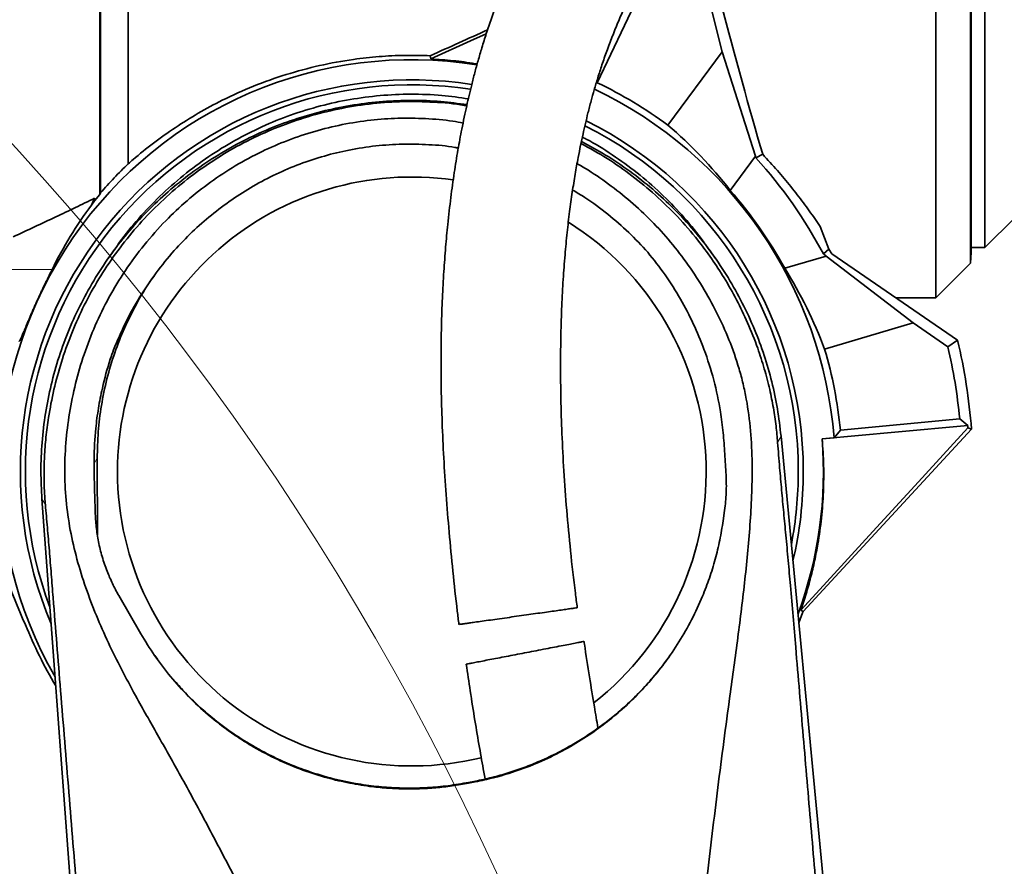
# Model space of a CAD drawing. Header units: millimetres. Extents: x 0 to 14900, y 0 to 10500.
# Tile 15 of 56: x 3585 to 3996, y 6284 to 6638. Entities that reach past the tile are written whole.
import ezdxf

# ---------------------------------------------------------------- set-up
doc = ezdxf.new("R2010")
doc.units = ezdxf.units.MM
doc.header["$LTSCALE"] = 25
doc.linetypes.add('PHANTOM', pattern=[12.7, 6.35, -1.27, 1.27, -1.27, 1.27, -1.27])
doc.styles.add('SLDTEXTSTYLE0', font='TXT', dxfattribs={"width": 0.605})
doc.dimstyles.new('SLDDIMSTYLE0', dxfattribs={"dimtxt": 87.5, "dimasz": 87.5, "dimexe": 0, "dimexo": 0.0625, "dimgap": 21.875, "dimtad": 1, "dimdec": 0, "dimrnd": 1e-09, "dimzin": 12, "dimdsep": 46, "dimtxsty": 'SLDTEXTSTYLE0', "dimsah": 1, "dimcen": 0.09, "dimadec": 0, "dimazin": 3, "dimtfac": 1, "dimtofl": 0, "dimtmove": 0, "dimatfit": 3, "dimfxl": 1, "dimfrac": 2, "dimtolj": 1, "dimtzin": 12, "dimarcsym": 0})

# ---------------------------------------------------------------- blocks, each defined once
blk = doc.blocks.new('_D_4')
at = {"color": 7, "linetype": 'Continuous', "lineweight": 0}
for p, q in [((3798.89, 7609.14), (6438.13, 7609.14)), ((6400.63, 7609.14), (6400.63, 4544.27)), ((3927.69, 4544.27), (6438.13, 4544.27))]:
    blk.add_line(p, q, dxfattribs=at)
at = {"color": 7, "linetype": 'Continuous', "lineweight": 18}
for points in [[(6400.63, 7609.14), (6388.13, 7521.64), (6413.13, 7521.64)], [(6400.63, 4544.27), (6413.13, 4631.77), (6388.13, 4631.77)]]:
    blk.add_solid(points, dxfattribs=at)
at = {"color": 7, "linetype": 'Continuous', "lineweight": 18, "insert": (6287.84, 5943.02), "char_height": 87.5, "attachment_point": 1, "rotation": 90, "style": 'SLDTEXTSTYLE0'}
blk.add_mtext('3065', dxfattribs=at)

msp = doc.modelspace()

# ---------------------------------------------------------------- linework, layer by layer
at = {"color": 7, "linetype": 'Continuous', "lineweight": 35}
for p, q in [((3967.8889757, 6521.7675931), (3967.8889757, 6761.2675931)), ((3982.3359132, 6536.2145305), (3982.3359132, 6761.2675931)), ((3618.7806069, 6757.3507239), (3618.7806069, 6565.6038764)), ((3630.3889757, 6577.8041208), (3630.3889757, 6758.0887512)), ((3982.5756987, 6757.7452759), (3982.5756987, 6540.7899103)), ((3988.3889787, 6755.7675931), (3988.3889787, 6542.7675931)), ((3847.906528, 6656.8622085), (3826.3416381, 6611.6504767)), ((3874.0841362, 6642.2084436), (3878.6354365, 6624.6098714)), ((3878.6354365, 6624.6098714), (3855.9027294, 6593.888381)), ((3878.6354365, 6624.6098714), (3892.4971863, 6580.9528274)), ((3756.5989549, 6622.9178191), (3756.8576846, 6621.580859)), ((3826.3416381, 6611.6504767), (3825.9626905, 6611.5145368)), ((3881.919481, 6566.6578792), (3892.4971863, 6580.9528274)), ((3892.6869923, 6580.2189019), (3892.4971863, 6580.9528274)), ((3895.5062576, 6581.7404242), (3892.6869923, 6580.2189019)), ((3615.0348356, 6560.5214044), (3616.3223432, 6563.4075673)), ((3616.2926248, 6562.3559306), (3618.5635428, 6564.9901426)), ((3616.3223432, 6563.4075673), (3616.2926284, 6562.356067)), ((3618.7806069, 6565.6038764), (3618.5635428, 6564.9901426)), ((3988.3889787, 6542.7675931), (4000.8889787, 6555.2675931)), ((3923.1007848, 6542.1213668), (3919.4942572, 6551.6519446)), ((3923.1007848, 6542.1213668), (3920.8548005, 6540.1184048)), ((3923.1007848, 6542.1213668), (3924.3611813, 6540.1886215)), ((3982.5756987, 6542.7675931), (3988.3889787, 6542.7675931)), ((3624.57349, 6541.9406697), (3621.9856436, 6538.2487928)), ((3875.7923079, 6538.2487928), (3873.2044621, 6541.9406689)), ((3922.0823279, 6539.2747485), (3904.6988738, 6534.1255348)), ((3922.0823279, 6539.2747485), (3920.8548005, 6540.1184048)), ((3922.0823279, 6539.2747485), (3958.3655324, 6511.3173761)), ((3924.3611813, 6540.1886215), (3976.932734, 6504.0571943)), ((3982.3359132, 6536.2145305), (3982.5756987, 6540.7899103)), ((3967.8889757, 6521.7675931), (3982.3359132, 6536.2145305)), ((3951.1639439, 6521.7675931), (3967.8889757, 6521.7675931)), ((3921.3889223, 6500.3644052), (3958.3655324, 6511.3173761)), ((3958.3655324, 6511.3173761), (3972.9232758, 6501.3121162)), ((3976.932734, 6504.0571943), (3972.9232758, 6501.3121162)), ((3927.9693438, 6466.5110713), (3977.8301014, 6471.3121162)), ((3977.8301014, 6471.3121162), (3981.1669691, 6468.5428088)), ((3981.1669691, 6468.5428088), (3981.2647677, 6467.4433944)), ((3903.1882013, 6463.9899911), (3942.0908684, 6056.2675931)), ((3912.363767, 6390.7739298), (3982.7566498, 6466.9245214)), ((3925.3290926, 6463.3347596), (3927.9693438, 6466.5110713)), ((3981.2647677, 6467.4433944), (3982.7566498, 6466.9245214)), ((3920.3514199, 6462.8554642), (3925.3290926, 6463.3347596)), ((3617.4189617, 6454.7947209), (3617.5243502, 6422.7921442)), ((3649.6217957, 5691.8220304), (3594.3132435, 6437.8070956)), ((3878.9836618, 6428.714226), (3879.5935204, 6433.0381435)), ((3626.4117571, 6397.4881258), (3635.6115761, 6381.5354345)), ((3912.1817068, 6390.2675931), (3910.619092, 6386.1099688)), ((3912.1817068, 6390.2675931), (3912.183032, 6390.2707805)), ((3912.363767, 6390.7739298), (3912.183032, 6390.2707805)), ((3642.5780604, 6370.8460705), (3641.4592983, 6372.4213425)), ((3775.4366478, 6319.9566223), (3772.5872536, 6319.4042123)), ((3772.5042247, 6319.0728119), (3775.3536189, 6319.625222))]:
    msp.add_line(p, q, dxfattribs=at)
at = {"color": 8, "linetype": 'Continuous', "lineweight": 18}
for p, q in [((3542.8889757, 6533.5903486), (3598.5516309, 6533.5903486)), ((3901.756062, 6461.3517544), (3903.1882013, 6463.9899911)), ((3616.1362087, 6452.5526784), (3617.4189617, 6454.7947209)), ((3595.7626407, 6435.3852719), (3594.3132435, 6437.8070956)), ((3775.3536189, 6319.625222), (3775.4366478, 6319.9566223)), ((3772.5042247, 6319.0728119), (3772.5872536, 6319.4042123))]:
    msp.add_line(p, q, dxfattribs=at)
at = {"color": 7, "linetype": 'Continuous', "lineweight": 35, "flags": 128}
for points in [[(3756.8576846, 6621.580859), (3773.4676965, 6629.084669), (3779.9787234, 6632.0261185)], [(3920.3514199, 6462.8554642), (3935.5553079, 6464.2773012), (3950.7591954, 6465.6991376), (3981.1669691, 6468.5428088)], [(3981.2647677, 6467.4433944), (3960.6317707, 6444.9639048), (3939.9987751, 6422.4844154), (3919.3657814, 6400.0049263), (3911.4184975, 6391.3464209)], [(3911.4184975, 6391.3464209), (3911.6554434, 6391.2029951), (3912.363767, 6390.7739298)]]:
    msp.add_lwpolyline(points, dxfattribs=at)
at = {"color": 7, "linetype": 'Continuous', "lineweight": 18}
for centre, radius, start, end in [((3748.8889757, 5324.2675931), 2284.8733767, 5, 155), ((2729.2927153, 5799.7131376), 1159.8733767, 4.9292866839, 55.0707133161)]:
    msp.add_arc(centre, radius, start, end, dxfattribs=at)
at = {"color": 7, "linetype": 'PHANTOM', "lineweight": 18}
msp.add_arc((3748.8889757, 5324.2675931), 1470.0106292, 56.0053995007, 103.9946004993, dxfattribs=at)
at = {"color": 7, "linetype": 'Continuous', "lineweight": 35}
for radius, start, end in [(172, 80.90007876, 209.928910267), (163.5919107, 81.197644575, 202.892052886), (161.5, 81.260677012, 200.551054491), (177, 4.558419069, 64.454324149), (179.9086318, 53.5, 64.5), (163.5919107, 0, 63.569927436), (161.5, 0, 63.391076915), (194.4893695, 27.847823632, 42.322918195), (123, 81.905998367, 180), (177.4192622, 28.573809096, 41.426190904), (123, 308.192017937, 57.866487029), (230, 5.5, 13.078189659), (234.5332729, 4.317620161, 13.509772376), (179.9086318, 5.5, 16.5), (172, 339.76168794, 4.531044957), (123, 180, 283.646121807), (161.5, 349.139543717, 0), (163.5919107, 346.798545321, 0), (173.6246412, 201.629996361, 211.021862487)]:
    msp.add_arc((3748.8889757, 6449.2675931), radius, start, end, dxfattribs=at)
for centre, major_axis, ratio, start_param, end_param in [((3883.8968985, 6649.2675931), (-33.0616797, 127.488968), 0.0507297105, 1.5905187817, 2.1157996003), ((3798.6530144, 6649.2675931), (280.2232288, 127.3551274), 0.0216838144, 4.5518993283, 4.6378497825), ((3739.1441248, 6456.4784035), (145.2744618, -107.4974469), 0.9977476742, 1.2948807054, 1.5036670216), ((3748.8889757, 6459.745313), (0, 167.7585087), 0.9980476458, 0.9263934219, 1.1149899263), ((3802.3487389, 6439.414083), (220.3571658, -40.6154353), 0.970125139, 2.728920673, 2.7391027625), ((3752.3319857, 6437.6441863), (-51.3277654, 173.2796319), 0.9977476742, 4.7795182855, 4.9883046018), ((3748.8889757, 6462.5397717), (0, 179.3431217), 0.9972579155, 1.4941763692, 2.0162443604)]:
    msp.add_ellipse(centre, major_axis=major_axis, ratio=ratio, start_param=start_param, end_param=end_param, dxfattribs=at)
for points, knots in [([(3947.2134636, 6815.0873038), (3946.9396547, 6815.0626564), (3945.5860958, 6814.9408131), (3943.4699159, 6814.5746109), (3940.881884, 6814.0673396), (3938.7513513, 6813.5616646), (3936.8799285, 6813.0668224), (3935.052312, 6812.5344558), (3932.6820918, 6811.7826992), (3929.7553702, 6810.7491051), (3926.2388136, 6809.3545232), (3922.5054435, 6807.7165915), (3918.4186577, 6805.7505763), (3913.9690011, 6803.4168132), (3909.3340297, 6800.7835484), (3904.7275884, 6797.9721418), (3900.3456678, 6795.126892), (3896.5581871, 6792.5321874), (3893.4202953, 6790.2921797), (3890.9903173, 6788.5048055), (3888.8246568, 6786.872967), (3886.6289, 6785.1822745), (3884.2208356, 6783.2832875), (3881.5183775, 6781.0960686), (3878.5762533, 6778.6484273), (3875.4444622, 6775.9640542), (3872.2685501, 6773.158336), (3869.1695206, 6770.3399065), (3866.1610263, 6767.5267059), (3863.2455429, 6764.7268202), (3859.4376517, 6760.9749959), (3854.6946962, 6756.123018), (3848.9566187, 6749.9490411), (3843.4125698, 6743.6684454), (3838.1055522, 6737.3502688), (3832.9731329, 6730.9315639), (3827.9743519, 6724.3584775), (3823.0288307, 6717.5199838), (3818.2228306, 6710.5164879), (3814.4293055, 6704.6746466), (3811.6507352, 6700.2183495), (3809.822742, 6697.2162101), (3808.0521122, 6694.2385739), (3806.3384168, 6691.2876731), (3804.681697, 6688.3667078), (3803.1357746, 6685.5757444), (3801.7929403, 6683.0961102), (3800.7600302, 6681.1520705), (3800.022878, 6679.7452665), (3799.4096167, 6678.5636755), (3798.7156555, 6677.2135519), (3797.8037096, 6675.4152568), (3796.5053082, 6672.8086684), (3794.7833155, 6669.2579077), (3792.6137338, 6664.6103879), (3790.057492, 6658.867098), (3787.3129282, 6652.3120461), (3784.6043939, 6645.3619679), (3782.1820141, 6638.6678632), (3780.0614323, 6632.3573976), (3778.2134476, 6626.4566883), (3776.6108354, 6620.9838582), (3775.1889597, 6615.8127028), (3773.9399212, 6610.9830423), (3772.816785, 6606.3763838), (3771.7804543, 6601.8800328), (3770.7621288, 6597.1928878), (3769.5196668, 6591.0891272), (3768.0927571, 6583.3760938), (3766.55262, 6573.855217), (3765.118719, 6563.4676922), (3763.9338581, 6553.080119), (3762.9754468, 6542.7472166), (3762.2214986, 6532.5059295), (3761.6263125, 6521.509532), (3761.22254, 6509.6829151), (3761.0493463, 6497.0390434), (3761.142526, 6483.6026797), (3761.5266245, 6469.4867508), (3762.210379, 6454.7241039), (3763.1921514, 6439.4390062), (3764.4606035, 6423.6646839), (3766.029804, 6407.4413224), (3767.4064483, 6394.6270588), (3768.3448634, 6387.2196187), (3768.5775462, 6385.3829222)], [0, 0, 0, 0, 0.002282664, 0.0112842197, 0.0187885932, 0.0246362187, 0.0299911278, 0.035534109, 0.0412689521, 0.0519396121, 0.0631590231, 0.0752845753, 0.0887242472, 0.1038185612, 0.1199982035, 0.1356751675, 0.1506155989, 0.1647451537, 0.1746302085, 0.1830112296, 0.189886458, 0.1971363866, 0.2059209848, 0.2150543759, 0.2254320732, 0.2367767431, 0.247959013, 0.2588542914, 0.2694534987, 0.279748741, 0.2897332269, 0.3098840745, 0.3303213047, 0.3512264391, 0.3698115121, 0.3877998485, 0.4059182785, 0.4243835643, 0.4431200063, 0.4611881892, 0.4685770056, 0.4757811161, 0.4828015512, 0.4896394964, 0.4962962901, 0.5027689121, 0.5083969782, 0.5127225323, 0.5155032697, 0.5175364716, 0.5203548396, 0.5241836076, 0.529012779, 0.5368280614, 0.5463020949, 0.5573933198, 0.5710804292, 0.5842955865, 0.5964960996, 0.607715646, 0.6179927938, 0.6273614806, 0.6358509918, 0.6442020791, 0.6515446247, 0.6586954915, 0.6663103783, 0.6743874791, 0.6881887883, 0.7031697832, 0.7193518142, 0.7367636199, 0.7513791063, 0.7671001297, 0.7839787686, 0.8020241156, 0.8216025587, 0.842399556, 0.8644172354, 0.8876701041, 0.9121574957, 0.9373784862, 0.9636936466, 0.990997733, 1, 1, 1, 1]), ([(3618.5635428, 6564.9901426), (3618.5635392, 6568.0871784), (3618.563532, 6574.3007726), (3618.5636027, 6584.3078784), (3618.5635047, 6594.8035952), (3618.5635632, 6605.5115074), (3618.5635903, 6616.2757929), (3618.5635027, 6627.0603622), (3618.5635799, 6638.0860329), (3618.5635788, 6649.4857573), (3618.56351, 6659.1644724), (3618.5635559, 6667.0566628), (3618.5635803, 6673.0074173), (3618.5635771, 6678.962269), (3618.5635472, 6684.9168821), (3618.5635201, 6690.8246399), (3618.5635594, 6698.4783554), (3618.5635882, 6705.9145164), (3618.5635537, 6713.091925), (3618.5635197, 6718.4205311), (3618.5635351, 6723.6668864), (3618.5635696, 6728.8250765), (3618.5635804, 6733.8536516), (3618.5635611, 6738.6806783), (3618.5635261, 6743.2968805), (3618.5635283, 6747.7049279), (3618.5635635, 6751.9548316), (3618.5635812, 6756.0631014), (3618.5635695, 6760.0131494), (3618.5635343, 6763.7974122), (3618.5635209, 6767.3830217), (3618.5635603, 6771.0817049), (3618.5635852, 6774.8066104), (3618.5635564, 6778.4528804), (3618.5635116, 6781.7460569), (3618.5635413, 6783.5939561), (3618.5635562, 6784.5193681)], [0, 0, 0, 0, 0.0423240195, 0.0849148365, 0.1283413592, 0.1720561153, 0.2127800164, 0.2537402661, 0.295441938, 0.3373981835, 0.3818094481, 0.4041548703, 0.4265391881, 0.4493692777, 0.4722406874, 0.4952380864, 0.5182780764, 0.5626957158, 0.5850436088, 0.6074303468, 0.6302630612, 0.6531374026, 0.6761377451, 0.6991803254, 0.7213967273, 0.7436514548, 0.7660225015, 0.7884325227, 0.8112899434, 0.8341888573, 0.8572143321, 0.8802825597, 0.9099796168, 0.9397678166, 0.9698362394, 1, 1, 1, 1]), ([(3818.0218907, 6392.3619754), (3817.7499914, 6394.3947616), (3816.7048082, 6402.2088115), (3815.1967236, 6415.8165511), (3813.5817884, 6432.8391204), (3812.3920465, 6449.1882062), (3811.5861379, 6464.7467353), (3811.1351388, 6479.4489608), (3810.9948688, 6493.2464471), (3811.127465, 6506.1348602), (3811.500821, 6518.1244977), (3812.0827733, 6529.2266473), (3812.8415015, 6539.4635604), (3813.7459761, 6548.9125272), (3814.7713765, 6557.6628919), (3815.8966358, 6565.7902555), (3817.095743, 6573.3105211), (3818.2675886, 6579.819104), (3819.3743372, 6585.4029107), (3820.3893217, 6590.1487928), (3821.4229527, 6594.6607498), (3822.5487701, 6599.2672153), (3823.7732922, 6603.9480542), (3825.142129, 6608.8344674), (3826.6480601, 6613.8597719), (3828.3884315, 6619.2646211), (3830.3933883, 6625.028881), (3832.6846136, 6631.106927), (3835.1496096, 6637.1529489), (3837.6070841, 6642.7681686), (3839.851355, 6647.6046899), (3841.80045, 6651.6116787), (3843.4145344, 6654.8083626), (3844.6801477, 6657.2445398), (3845.7826967, 6659.3235741), (3846.9851285, 6661.548134), (3848.5342219, 6664.3451709), (3850.4982041, 6667.7850431), (3852.8925673, 6671.8310915), (3855.6276505, 6676.268443), (3858.9769252, 6681.476331), (3862.6719023, 6686.94331), (3866.5395474, 6692.3756151), (3870.0064043, 6697.0327499), (3873.0953693, 6701.0272861), (3875.4356207, 6703.9558479), (3877.1602951, 6706.0672018), (3878.4658781, 6707.6441573), (3879.9623942, 6709.4252894), (3881.7636552, 6711.5311646), (3883.8864295, 6713.9608745), (3886.3105835, 6716.6682505), (3888.8970029, 6719.478618), (3891.9531246, 6722.7073563), (3895.2597309, 6726.0833004), (3898.7130459, 6729.4756788), (3901.7643823, 6732.371159), (3904.4140091, 6734.809342), (3908.7416729, 6738.6860298), (3912.7041223, 6742.0326874), (3916.4138452, 6744.9918657), (3917.978956, 6746.2155219), (3919.4888564, 6747.3726231), (3920.954485, 6748.473906), (3922.4995407, 6749.6120091), (3924.2398256, 6750.8652042), (3926.2125232, 6752.2464124), (3928.3964858, 6753.7259418), (3930.7009586, 6755.2286946), (3933.01669, 6756.6735363), (3935.187251, 6757.9658651), (3937.1318734, 6759.0706589), (3938.9242536, 6760.0424141), (3940.5727789, 6760.8935422), (3942.1832108, 6761.6839097), (3943.7945324, 6762.4325542), (3945.5128343, 6763.1788673), (3947.2812635, 6763.8832667), (3948.8249108, 6764.4336183), (3950.0262771, 6764.8159327), (3950.8804362, 6765.0630068), (3951.649165, 6765.2599678), (3952.1450319, 6765.3757706), (3952.3872682, 6765.4257223), (3952.4119554, 6765.4459157), (3952.4145447, 6765.4480337)], [0, 0, 0, 0, 0.0110235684, 0.0423747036, 0.072338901, 0.1007993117, 0.1276686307, 0.1528861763, 0.1764179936, 0.1982805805, 0.2185250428, 0.2372145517, 0.2544168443, 0.2702545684, 0.2850740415, 0.2989484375, 0.3119057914, 0.3239680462, 0.332984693, 0.3414465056, 0.3493594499, 0.3574142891, 0.3667414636, 0.3755232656, 0.3852537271, 0.3959752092, 0.4077479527, 0.4206457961, 0.4345905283, 0.4476206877, 0.4590377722, 0.4687418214, 0.4767067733, 0.4827825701, 0.487170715, 0.49266179, 0.5000742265, 0.5092700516, 0.5204176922, 0.5335635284, 0.5471210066, 0.5662910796, 0.5836078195, 0.5989697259, 0.6124001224, 0.6243987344, 0.6297871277, 0.6350763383, 0.6415516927, 0.6494130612, 0.6586676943, 0.669321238, 0.6810980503, 0.6924567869, 0.7092490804, 0.7243187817, 0.7376525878, 0.7492475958, 0.7591172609, 0.7945639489, 0.8017329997, 0.8088046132, 0.815605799, 0.8221179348, 0.8286749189, 0.8366644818, 0.8462069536, 0.8562769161, 0.8675624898, 0.879162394, 0.8898002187, 0.8994887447, 0.9082547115, 0.9171294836, 0.9251862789, 0.9341040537, 0.9440646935, 0.9549643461, 0.9658781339, 0.9731017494, 0.9795255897, 0.9852026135, 0.9914454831, 0.9991027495, 1, 1, 1, 1]), ([(3756.5989549, 6622.9178191), (3753.0279373, 6623.0111772), (3745.8824285, 6623.1979843), (3735.169636, 6622.6498276), (3723.2716167, 6621.369498), (3710.2555109, 6618.9788919), (3696.2762688, 6615.2171656), (3682.679877, 6610.3690501), (3670.4380584, 6604.8682018), (3659.5492143, 6598.9639336), (3649.9208854, 6592.9400671), (3640.820693, 6586.4571412), (3634.421352, 6581.3197337), (3631.0664082, 6578.3947379), (3630.3889757, 6577.8041208)], [0, 0, 0, 0, 0.0766983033, 0.1534712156, 0.230168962, 0.3336586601, 0.4375449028, 0.5413950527, 0.6448353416, 0.7282436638, 0.8119343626, 0.8955748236, 0.9789143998, 1, 1, 1, 1]), ([(3776.1980258, 6619.4315728), (3775.9207077, 6619.484961), (3772.6033962, 6620.1235961), (3766.1524777, 6620.9135611), (3759.9589688, 6621.3582096), (3756.8576846, 6621.580859)], [0, 0, 0, 0, 0.0435609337, 0.5210809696, 1, 1, 1, 1]), ([(3594.3167994, 6437.8073588), (3594.1141612, 6441.6264973), (3593.6964845, 6449.4984858), (3594.2228, 6461.4412959), (3595.646408, 6473.5373684), (3598.0267689, 6485.4858796), (3601.3267823, 6497.2123495), (3605.5380794, 6508.6439675), (3610.6435425, 6519.7051154), (3616.6011787, 6530.3314227), (3623.3692644, 6540.4608438), (3630.906629, 6550.0317031), (3639.1718933, 6558.9818231), (3648.1218596, 6567.2473794), (3657.6926651, 6574.7850854), (3667.8221249, 6581.5535484), (3678.448565, 6587.5115392), (3689.5099703, 6592.6174821), (3700.9419566, 6596.8287846), (3712.6690354, 6600.1304605), (3724.6176062, 6602.5059787), (3736.7160553, 6603.9486565), (3748.8868847, 6604.414703), (3760.6658519, 6604.0119018), (3768.3095508, 6602.9816777), (3771.9312636, 6602.4935402)], [0, 0, 0, 0, 0.0413420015, 0.0852139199, 0.1290840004, 0.1729506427, 0.2168098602, 0.2606602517, 0.3045004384, 0.3483294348, 0.3921466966, 0.4359494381, 0.4797375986, 0.5235113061, 0.5672712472, 0.6110185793, 0.6547522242, 0.6984738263, 0.7421851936, 0.7858885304, 0.8295863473, 0.8732787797, 0.9169685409, 0.9606583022, 1, 1, 1, 1]), ([(3595.7626407, 6435.3852719), (3595.6066525, 6437.3754868), (3595.2732158, 6441.6297243), (3595.134185, 6448.3329392), (3595.317176, 6455.7553464), (3595.9252846, 6463.5863513), (3597.1616522, 6472.9851083), (3599.2099887, 6483.4967869), (3602.3303312, 6495.0341023), (3606.3209936, 6506.343812), (3611.2606402, 6517.5246796), (3617.1577881, 6528.4354145), (3624.0221016, 6539.0167337), (3631.7853622, 6549.0955919), (3640.4326007, 6558.5727036), (3649.9071684, 6567.3621838), (3660.1776351, 6575.4092833), (3671.229657, 6582.6458588), (3682.8151794, 6588.8583873), (3694.7711471, 6593.9957945), (3707.0026607, 6598.0764397), (3719.6743827, 6601.1461631), (3732.5028862, 6603.0980335), (3745.3497707, 6603.9536386), (3758.0883721, 6603.618855), (3766.9462543, 6602.9455493), (3771.4877327, 6602.0693243), (3771.8187595, 6602.0054566)], [0, 0, 0, 0, 0.0220240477, 0.047078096, 0.0721564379, 0.1018425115, 0.1315339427, 0.1741790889, 0.2168365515, 0.2601220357, 0.3034055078, 0.3484742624, 0.3935437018, 0.4390661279, 0.4853064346, 0.5315011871, 0.5780188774, 0.6255671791, 0.6734792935, 0.7192738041, 0.7653939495, 0.8120174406, 0.8593357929, 0.9047962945, 0.9502583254, 0.9963743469, 1, 1, 1, 1]), ([(3624.6431493, 6541.8929107), (3625.3426365, 6542.9295511), (3628.4197753, 6547.4898722), (3634.6702513, 6555.0419901), (3643.5371351, 6564.4290252), (3653.3456739, 6573.0859938), (3663.8091302, 6580.8486822), (3674.7958274, 6587.6353461), (3686.2199374, 6593.437629), (3698.2292555, 6598.2952497), (3710.5542936, 6602.0798238), (3723.0750182, 6604.7911342), (3735.6819471, 6606.4477208), (3748.5177663, 6607.0158974), (3760.8521462, 6606.5896269), (3768.8198558, 6605.4526213), (3772.4925316, 6604.9285243)], [0, 0, 0, 0, 0.0221395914, 0.097395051, 0.1731793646, 0.250646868, 0.3286953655, 0.4036060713, 0.4790422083, 0.5553062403, 0.6327063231, 0.7070443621, 0.7818993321, 0.8575632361, 0.9343444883, 1, 1, 1, 1]), ([(3693.9826336, 6244.3195334), (3686.9919818, 6257.2720793), (3676.5060321, 6276.700846), (3662.8347746, 6302.7657797), (3652.9208777, 6321.152315), (3643.2083773, 6338.2956445), (3635.0769362, 6352.6086124), (3628.2282506, 6365.2830969), (3622.6703998, 6376.3422092), (3617.5763492, 6387.644727), (3613.0531802, 6399.2401527), (3609.2464491, 6411.0867205), (3606.2775683, 6423.2505035), (3604.3911537, 6435.6838062), (3603.6645463, 6448.4076217), (3604.1239413, 6461.0831768), (3605.6785221, 6473.6790942), (3608.2212224, 6486.0404736), (3611.7959255, 6498.3147958), (3616.4256202, 6510.3269915), (3622.1778952, 6522.0441702), (3629.0052377, 6533.2974701), (3636.9427814, 6544.0664651), (3645.6064682, 6553.7996155), (3654.8950585, 6562.5361921), (3664.6089146, 6570.2099145), (3675.1051277, 6577.1165898), (3685.940127, 6582.9393265), (3697.0515294, 6587.7257167), (3708.2495905, 6591.4792957), (3719.8712751, 6594.315057), (3731.5167461, 6596.1115894), (3743.1570383, 6596.9429723), (3754.6182208, 6596.7584603), (3763.7193921, 6596.0505741), (3768.8873157, 6595.0810456), (3770.2903064, 6594.8178375)], [0, 0, 0, 0, 0.0932453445, 0.1398676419, 0.1864926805, 0.225575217, 0.2646576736, 0.2907484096, 0.3168361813, 0.343082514, 0.3693250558, 0.3957442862, 0.4219806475, 0.448697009, 0.4754127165, 0.5026605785, 0.5289007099, 0.555572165, 0.5822420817, 0.609363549, 0.6364091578, 0.6640073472, 0.6916045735, 0.7197864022, 0.7450025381, 0.7707138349, 0.7964245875, 0.822658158, 0.846619, 0.871031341, 0.8954432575, 0.9203271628, 0.9436578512, 0.9674040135, 0.9911508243, 1, 1, 1, 1]), ([(3820.1381066, 6588.9168975), (3820.6968668, 6588.6419892), (3825.0448398, 6586.5028002), (3832.7494473, 6581.5842692), (3843.1659592, 6574.1126166), (3852.8795201, 6565.711603), (3861.7999516, 6556.5187684), (3868.5480595, 6548.5719784), (3872.015228, 6543.4577184), (3873.0951599, 6541.8647608)], [0, 0, 0, 0, 0.026117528, 0.2032326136, 0.3822172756, 0.5637651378, 0.7409117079, 0.9193008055, 1, 1, 1, 1]), ([(3768.3081285, 6584.363853), (3767.8409489, 6584.4564132), (3763.8078271, 6585.2554776), (3755.9904845, 6585.8593767), (3744.9572274, 6586.1471059), (3733.7862046, 6585.3891312), (3722.8886837, 6583.7208757), (3712.2728104, 6581.1621016), (3702.0774711, 6577.7950782), (3692.1365956, 6573.582337), (3682.632487, 6568.6057688), (3673.590376, 6562.8910809), (3665.0569509, 6556.4873134), (3657.0025049, 6549.3746113), (3649.2384267, 6541.3266769), (3641.8780471, 6532.2939493), (3635.0719346, 6522.2215737), (3629.0473093, 6511.4957327), (3625.8434477, 6503.9034621), (3624.235195, 6500.0923456)], [0, 0, 0, 0, 0.00791523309, 0.06833154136, 0.12954839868, 0.19076443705, 0.25330214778, 0.31165592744, 0.3710912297, 0.43063420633, 0.49007246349, 0.54853186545, 0.60777800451, 0.66702598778, 0.72706560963, 0.793948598, 0.86136008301, 0.9304064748, 1, 1, 1, 1]), ([(3819.5770584, 6586.293969), (3823.2606521, 6584.2496638), (3830.6264635, 6580.1618172), (3841.0009032, 6572.8763147), (3850.8382545, 6564.7840283), (3860.0427269, 6555.7836676), (3867.7900098, 6546.835125), (3874.2188313, 6538.2187661), (3879.660522, 6529.9124984), (3884.713321, 6520.9943033), (3889.4281602, 6511.1861112), (3893.2462141, 6501.5537457), (3896.2558037, 6492.2010374), (3898.4144896, 6483.8870535), (3900.0259098, 6475.8722897), (3901.1451614, 6468.442585), (3901.5589865, 6463.6392446), (3901.756062, 6461.3517544)], [0, 0, 0, 0, 0.08073022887, 0.16143029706, 0.24268129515, 0.32479347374, 0.4080702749, 0.46952876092, 0.53098742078, 0.59853314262, 0.66607872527, 0.73963967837, 0.79713710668, 0.85463309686, 0.90461849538, 0.95457655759, 1, 1, 1, 1]), ([(3819.7481979, 6587.0940549), (3823.1545769, 6585.2562034), (3830.1342746, 6581.4904311), (3840.0793369, 6574.7737157), (3849.6576865, 6567.2504273), (3858.6056316, 6558.9810062), (3866.8714334, 6550.0319213), (3874.4086699, 6540.4607882), (3881.1767305, 6530.3314264), (3887.1345956, 6519.705156), (3892.1493299, 6508.8384747), (3896.2383116, 6497.819334), (3899.4207231, 6486.7312131), (3901.8363066, 6475.4431532), (3902.7341426, 6467.8074979), (3903.1830801, 6463.9895041)], [0, 0, 0, 0, 0.0747045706, 0.1530702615, 0.2314585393, 0.3098714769, 0.3883103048, 0.4667752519, 0.5452662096, 0.6237781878, 0.7023102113, 0.7767141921, 0.8511322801, 0.9255629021, 1, 1, 1, 1]), ([(3895.5062576, 6581.7404242), (3897.5820632, 6579.4945771), (3901.7470357, 6574.9884272), (3907.4082959, 6568.1804096), (3912.6294963, 6561.4335334), (3916.6034518, 6555.9072493), (3918.7591937, 6552.733968), (3919.4942572, 6551.6519446)], [0, 0, 0, 0, 0.217159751, 0.4357173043, 0.6588550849, 0.8836766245, 1, 1, 1, 1]), ([(3618.7806069, 6565.6038764), (3620.6732794, 6567.7282414), (3624.4707931, 6571.9906298), (3628.4120384, 6575.8621551), (3630.3889757, 6577.8041208)], [0, 0, 0, 0, 0.4983977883, 1, 1, 1, 1]), ([(3817.9239848, 6577.7802028), (3818.6658269, 6577.3815317), (3822.8338929, 6575.1415838), (3829.9964752, 6570.2373566), (3839.3079464, 6563.0815816), (3848.0431209, 6555.0643546), (3856.187881, 6546.3022586), (3863.682786, 6536.7498749), (3870.4280857, 6526.5165501), (3876.4019742, 6515.6874477), (3881.6199169, 6504.2597402), (3885.1615664, 6494.2280509), (3887.3869799, 6485.8815646), (3889.19118, 6477.2644468), (3890.6113494, 6466.2106289), (3891.2043987, 6453.2120354), (3891.036021, 6440.6228138), (3890.134498, 6424.4316763), (3888.1876595, 6404.1787435), (3885.1863475, 6379.8920965), (3881.1307796, 6350.936886), (3876.6990412, 6317.2680353), (3873.6737332, 6291.6650853), (3872.160989, 6278.8628463)], [0, 0, 0, 0, 0.0076449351, 0.0429533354, 0.078836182, 0.1147196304, 0.1511879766, 0.1882982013, 0.2260011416, 0.2637078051, 0.3019892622, 0.3415811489, 0.3615776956, 0.3815744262, 0.4226901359, 0.4640975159, 0.5012856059, 0.5384804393, 0.6131696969, 0.688180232, 0.7632107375, 0.8815983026, 1, 1, 1, 1]), ([(3847.4736703, 6540.8527091), (3844.8690185, 6543.6468931), (3839.6417822, 6549.2544985), (3830.8195539, 6556.8387093), (3822.9736719, 6562.7683425), (3817.821464, 6565.7916571), (3816.0850538, 6566.8105823)], [0, 0, 0, 0, 0.280960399, 0.5638551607, 0.8530093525, 1, 1, 1, 1]), ([(3582.2604146, 6547.2596913), (3588.219541, 6550.0440307), (3596.904769, 6554.1021124), (3608.3088247, 6559.4423932), (3613.6509648, 6562.0857409), (3616.3223432, 6563.4075673)], [0, 0, 0, 0, 0.5221826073, 0.7610637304, 1, 1, 1, 1]), ([(3880.1821102, 6447.8328642), (3880.013983, 6450.7761076), (3879.6777454, 6456.6622972), (3879.0538963, 6465.4811012), (3877.7720998, 6475.7998697), (3875.2523675, 6487.4946104), (3871.3760854, 6499.7759917), (3866.6474045, 6511.0668203), (3861.2235894, 6521.4497356), (3854.9203986, 6531.4832328), (3849.9558878, 6537.7295821), (3847.4736703, 6540.8527091)], [0, 0, 0, 0, 0.08794580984, 0.175882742, 0.26372625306, 0.39811011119, 0.53249291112, 0.6477391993, 0.76298361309, 0.88149361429, 1, 1, 1, 1]), ([(3598.5516309, 6533.5903486), (3598.3899482, 6533.2608243), (3598.0653272, 6532.5992164), (3597.5181921, 6531.4908682), (3596.9315593, 6530.3006652), (3596.3159156, 6529.0459586), (3595.4708514, 6527.3109975), (3594.5929953, 6525.4835134), (3593.6893354, 6523.5669391), (3592.9921059, 6522.068151), (3592.2834268, 6520.5226463), (3591.5752297, 6518.9551148), (3590.8809046, 6517.3952291), (3590.2079948, 6515.8619382), (3589.556651, 6514.3584482), (3588.9235718, 6512.8801491), (3588.3332984, 6511.4888202), (3587.6100476, 6509.7740445), (3586.961816, 6508.232141), (3586.4030133, 6506.9205717), (3585.914275, 6505.7933699), (3585.5072796, 6504.894734), (3585.1572224, 6504.1929053), (3584.9150917, 6503.7635027), (3584.8039878, 6503.6487127), (3584.7480229, 6503.590891)], [0, 0, 0, 0, 0.03637034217, 0.07302314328, 0.11052017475, 0.1482891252, 0.18465356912, 0.25846949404, 0.29598363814, 0.33493406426, 0.37414692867, 0.41419521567, 0.45453697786, 0.49374776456, 0.53324938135, 0.57370065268, 0.61449503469, 0.65167912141, 0.7274816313, 0.76623131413, 0.80082550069, 0.87132439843, 0.90734198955, 0.9533266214, 1, 1, 1, 1]), ([(3617.4189617, 6454.7947209), (3617.4950789, 6458.4708843), (3617.6478415, 6465.8487165), (3619.0506488, 6476.9358469), (3621.344109, 6488.0019625), (3624.5935566, 6498.8136926), (3628.7000147, 6509.2585979), (3633.7008459, 6519.229203), (3637.9920547, 6526.6378143), (3640.869231, 6530.5124339), (3641.508818, 6531.3737493)], [0, 0, 0, 0, 0.1351652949, 0.271268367, 0.4103350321, 0.5504274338, 0.6860039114, 0.8225358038, 0.9605502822, 1, 1, 1, 1]), ([(3624.235195, 6500.0923456), (3623.7787047, 6498.7793064), (3621.9457818, 6493.5071238), (3619.7357835, 6485.3772431), (3617.848369, 6475.7119238), (3616.5349015, 6465.8005427), (3615.9703602, 6454.9844002), (3616.2435802, 6443.345857), (3616.470033, 6436.0332286), (3616.5832711, 6432.3765382)], [0, 0, 0, 0, 0.0604702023, 0.2428030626, 0.3664597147, 0.4901173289, 0.6794612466, 0.839714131, 1, 1, 1, 1]), ([(3901.756062, 6461.3517544), (3901.8848622, 6459.6238239), (3902.1425284, 6456.1670811), (3902.6921128, 6449.5174669), (3903.4100622, 6441.4643835), (3904.2917146, 6432.0846276), (3905.2218624, 6422.3287074), (3906.1637997, 6412.1567426), (3907.1744544, 6400.817362), (3908.2179256, 6388.7182657), (3909.9960494, 6367.7283141), (3912.4458468, 6338.6173017), (3915.654869, 6301.280766), (3918.9012095, 6263.9012869), (3922.1981257, 6226.4955865), (3925.5495872, 6189.0851356), (3928.9591262, 6151.6739257), (3932.430409, 6114.2682429), (3935.9439227, 6076.9240675), (3939.4760006, 6039.6444781), (3944.1888935, 5990.0010286), (3952.383246, 5903.0421227), (3961.0997661, 5810.6172243), (3969.135673, 5725.0996341), (3973.3701876, 5680.3772704), (3976.9801317, 5642.3848143), (3979.3965894, 5616.6358992), (3981.4569485, 5594.2098112), (3982.9044561, 5578.5014189), (3983.8660342, 5568.4448635), (3984.2935821, 5563.9734031)], [0, 0, 0, 0, 0.0059260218, 0.0118550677, 0.0222611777, 0.0327327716, 0.0432083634, 0.0549428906, 0.0666781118, 0.081005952, 0.0953362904, 0.1368858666, 0.178444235, 0.2200376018, 0.2616473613, 0.3031999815, 0.3447787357, 0.3864329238, 0.4281064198, 0.4696563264, 0.5112068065, 0.5943059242, 0.7605041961, 0.8203727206, 0.8802429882, 0.9101718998, 0.9475858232, 0.9663025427, 0.985017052, 1, 1, 1, 1]), ([(3911.4184975, 6391.3464209), (3912.1751057, 6393.5999282), (3913.6896275, 6398.1108307), (3915.6046229, 6404.9985351), (3917.2551705, 6411.9703518), (3918.8432544, 6420.2377766), (3920.1706117, 6429.8231862), (3920.9667956, 6440.7603584), (3921.1123124, 6451.7987227), (3920.6053968, 6459.1648554), (3920.3514199, 6462.8554642)], [0, 0, 0, 0, 0.0979743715, 0.1961177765, 0.2947729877, 0.3935996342, 0.5436679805, 0.6943375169, 0.8468557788, 1, 1, 1, 1]), ([(3879.5935204, 6433.0381435), (3879.7479601, 6434.258776), (3880.0572091, 6436.7029607), (3880.2853936, 6440.3988015), (3880.3545407, 6444.1135834), (3880.2396336, 6446.5921012), (3880.1821102, 6447.8328642)], [0, 0, 0, 0, 0.2484965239, 0.4975874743, 0.7484888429, 1, 1, 1, 1]), ([(3653.537149, 5685.2797965), (3652.7182477, 5696.1195846), (3651.0803948, 5717.7998277), (3648.6504381, 5750.2862506), (3645.2129579, 5796.2064952), (3640.7523014, 5855.582393), (3635.2857068, 5928.389478), (3630.7488871, 5988.9705581), (3627.1409135, 6037.3265007), (3624.4372305, 6073.4924807), (3621.7169484, 6109.6795657), (3618.969469, 6145.8932511), (3616.3382427, 6180.1280937), (3613.8243797, 6212.3677188), (3611.4372689, 6242.59511), (3608.6902202, 6276.9042542), (3605.5724987, 6315.2577266), (3602.7345624, 6350.016946), (3600.5460458, 6377.1521933), (3599.2522622, 6393.3942518), (3598.2151499, 6406.4105908), (3597.4208916, 6416.1702996), (3596.6079261, 6425.8875069), (3596.0441557, 6432.2221235), (3595.7626407, 6435.3852719)], [0, 0, 0, 0, 0.04332563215, 0.08665392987, 0.12998238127, 0.22704647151, 0.32411056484, 0.42117359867, 0.46940860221, 0.51765261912, 0.56589074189, 0.61411613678, 0.66233551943, 0.70254464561, 0.74275843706, 0.78296643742, 0.83956019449, 0.89615650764, 0.92207514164, 0.94799498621, 0.96100627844, 0.97403885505, 0.98703647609, 1, 1, 1, 1]), ([(3616.5832711, 6432.3765382), (3616.6873454, 6430.2915591), (3616.8954955, 6426.1215702), (3617.8920829, 6419.8755426), (3619.3989775, 6413.6763575), (3621.3877898, 6407.8443955), (3623.7086109, 6402.4240186), (3625.5090579, 6399.1364372), (3626.4117571, 6397.4881258)], [0, 0, 0, 0, 0.1708658, 0.3417341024, 0.5175493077, 0.6933653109, 0.846261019, 1, 1, 1, 1]), ([(3775.3536189, 6319.625222), (3777.9186692, 6320.170729), (3784.7967588, 6321.6334865), (3794.9371355, 6324.8578247), (3805.6595083, 6329.3252532), (3815.1614358, 6334.2656865), (3823.8120306, 6339.7056707), (3831.5962859, 6345.4784185), (3837.9914035, 6350.9685787), (3843.4142825, 6356.240523), (3848.8402667, 6362.0888851), (3854.6814486, 6369.2920262), (3860.6673039, 6378.0422326), (3865.9606293, 6387.3324532), (3870.1259865, 6396.2958436), (3873.3327652, 6404.7593599), (3875.7366205, 6412.5922269), (3877.6855362, 6420.5867518), (3878.5498239, 6425.9979971), (3878.9836618, 6428.714226)], [0, 0, 0, 0, 0.0485383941, 0.1301539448, 0.1965045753, 0.2635221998, 0.3284564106, 0.3859912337, 0.443526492, 0.4852393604, 0.5269524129, 0.5924133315, 0.6584886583, 0.7254717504, 0.7930868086, 0.8444108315, 0.8961381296, 0.9478654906, 1, 1, 1, 1]), ([(3774.5662889, 6386.2280246), (3775.491822, 6386.3587222), (3777.3688965, 6386.62379), (3780.7796363, 6387.1054318), (3784.5715309, 6387.6408977), (3788.5671903, 6388.2051379), (3792.6942714, 6388.7879366), (3796.7148554, 6389.3556965), (3800.636838, 6389.9095325), (3804.292481, 6390.4257579), (3807.6838206, 6390.9046601), (3810.7043713, 6391.331202), (3813.3109574, 6391.6992866), (3815.4292628, 6391.9984194), (3816.9626611, 6392.2149557), (3817.8664093, 6392.3425769), (3817.9073725, 6392.3483615), (3817.9255751, 6392.3509319)], [0, 0, 0, 0, 0.0677573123, 0.13741866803, 0.20520099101, 0.27510393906, 0.34029593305, 0.40748579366, 0.47096629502, 0.5362662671, 0.60024026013, 0.66594207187, 0.73237367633, 0.80054338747, 0.87059807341, 0.94249829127, 1, 1, 1, 1]), ([(3768.6390653, 6385.3910219), (3768.6306638, 6385.3898355), (3768.6089723, 6385.3867723), (3769.4413489, 6385.504315), (3770.8765861, 6385.7069895), (3772.641677, 6385.9562438), (3773.9216782, 6386.136997), (3774.5662889, 6386.2280246)], [0, 0, 0, 0, 0.1561845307, 0.4032498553, 0.6575850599, 0.8275592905, 1, 1, 1, 1]), ([(3635.6115761, 6381.5354345), (3637.4946377, 6378.4448489), (3641.2788433, 6372.2339998), (3647.9786398, 6363.4939348), (3655.4397133, 6355.2130664), (3662.9289544, 6348.2470981), (3669.8062508, 6342.7488562), (3675.8009346, 6338.506653), (3682.8747555, 6334.0452886), (3691.5767437, 6329.3761679), (3701.8604737, 6324.9671127), (3711.9658364, 6321.6303185), (3721.7251169, 6319.2431673), (3730.376621, 6317.7962823), (3738.2316512, 6316.9977625), (3745.1717181, 6316.6700121), (3752.0663407, 6316.7123028), (3758.8937878, 6317.119956), (3765.7255275, 6317.8656781), (3770.2401817, 6318.6696367), (3772.5042247, 6319.0728119)], [0, 0, 0, 0, 0.0685471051, 0.1377524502, 0.2079428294, 0.2788298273, 0.3302096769, 0.3734306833, 0.4166515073, 0.4869386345, 0.5579638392, 0.6252329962, 0.6848824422, 0.7445313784, 0.7878309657, 0.8311302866, 0.8730997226, 0.9153159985, 0.9575320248, 1, 1, 1, 1]), ([(3820.7501835, 6378.267764), (3820.7598227, 6378.2696222), (3820.7888503, 6378.2752182), (3819.9740831, 6378.1181474), (3818.3569512, 6377.8063967), (3816.0058575, 6377.3531529), (3813.0134629, 6376.7762791), (3809.6145744, 6376.1210414), (3805.8321129, 6375.3918585), (3801.9482, 6374.6431178), (3797.9343523, 6373.8693282), (3794.0074085, 6373.1122921), (3790.1388269, 6372.3665069), (3786.4629326, 6371.6578681), (3783.0097606, 6370.9921656), (3779.7448883, 6370.3627635), (3777.9413032, 6370.0150684), (3776.9950211, 6369.8326442)], [0, 0, 0, 0, 0.0385061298, 0.1159574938, 0.1905369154, 0.2675029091, 0.3382990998, 0.4114482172, 0.477491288, 0.5456592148, 0.6083946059, 0.6729996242, 0.734996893, 0.798703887, 0.8624269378, 0.9278199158, 1, 1, 1, 1]), ([(3826.6760898, 6342.189213), (3826.1741716, 6345.1084041), (3824.9590537, 6352.1756149), (3823.0689129, 6363.837905), (3821.6222595, 6372.9352411), (3820.9047156, 6377.9242766), (3820.8532417, 6378.2821712)], [0, 0, 0, 0, 0.2444058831, 0.5916940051, 0.9707096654, 1, 1, 1, 1]), ([(3776.9950211, 6369.8326442), (3776.1497814, 6369.6696988), (3774.4343865, 6369.339005), (3772.758913, 6369.0160073), (3771.7308111, 6368.8178098), (3771.6768903, 6368.8074149), (3771.6512348, 6368.8024691)], [0, 0, 0, 0, 0.254023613, 0.515535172, 0.7694916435, 1, 1, 1, 1]), ([(3857.0882041, 6372.9624702), (3856.5538251, 6372.1796555), (3854.4427726, 6369.0871635), (3850.3955941, 6364.0468481), (3844.9262564, 6357.8937773), (3839.3691516, 6352.4175264), (3833.7560133, 6347.4919198), (3826.6065969, 6341.8816658), (3818.6904572, 6336.6057955), (3810.0047819, 6331.7978366), (3802.8413853, 6328.4145062), (3795.8823248, 6325.6177753), (3789.1979362, 6323.3503751), (3782.3816045, 6321.4164094), (3777.7542229, 6320.4437623), (3775.4366478, 6319.9566223)], [0, 0, 0, 0, 0.0287354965, 0.1135189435, 0.1952996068, 0.2774088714, 0.348664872, 0.4201419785, 0.5507050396, 0.6338613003, 0.7177883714, 0.7879978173, 0.8584388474, 0.9291005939, 1, 1, 1, 1]), ([(3771.6209197, 6368.7973333), (3772.1692943, 6365.068233), (3773.3234032, 6357.2199697), (3775.1843996, 6345.6137513), (3777.0866051, 6334.3270233), (3778.508414, 6326.1933088), (3779.3085453, 6321.8209382), (3779.4850199, 6320.8565815)], [0, 0, 0, 0, 0.2331639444, 0.4907167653, 0.7260177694, 0.9395713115, 1, 1, 1, 1]), ([(3772.5872536, 6319.4042123), (3769.7617312, 6318.9119634), (3764.0974999, 6317.9251683), (3755.5123183, 6317.165783), (3746.8951079, 6316.9342002), (3738.3280322, 6317.2824094), (3731.1220523, 6318.0510042), (3723.258271, 6319.2925811), (3714.7107263, 6321.1669789), (3705.2106738, 6324.093391), (3696.7453603, 6327.3977011), (3690.1743807, 6330.4536568), (3682.9472572, 6334.2829763), (3675.1611782, 6339.0587204), (3667.1487017, 6344.9544078), (3660.4182609, 6350.7235968), (3655.0499358, 6355.8452355), (3651.8331507, 6359.4352949), (3650.3442029, 6361.0970195)], [0, 0, 0, 0, 0.0630444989, 0.1263832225, 0.1894097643, 0.2527270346, 0.3151862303, 0.3491713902, 0.4285252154, 0.5084458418, 0.5691714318, 0.6301443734, 0.6694906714, 0.751289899, 0.8336774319, 0.891664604, 0.9498549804, 1, 1, 1, 1])]:
    msp.add_open_spline(points, degree=3, knots=knots, dxfattribs=at)

# ---------------------------------------------------------------- dimensions: what is measured, and where the dimension line sits
at = {"color": 7, "linetype": 'Continuous', "lineweight": 18}
dim = msp.add_linear_dim(base=(6400.6298523, 4544.2675931), p1=(3748.8889757, 7609.1409698), p2=(3877.6889757, 4544.2675931), angle=90, dimstyle='SLDDIMSTYLE0', dxfattribs=at)
dim.commit()
dim.dimension.update_dxf_attribs({"geometry": '_D_4', "text_midpoint": (6400.6298523, 6076.7042815), "dimtype": 160})

doc.saveas('drawing.dxf')
